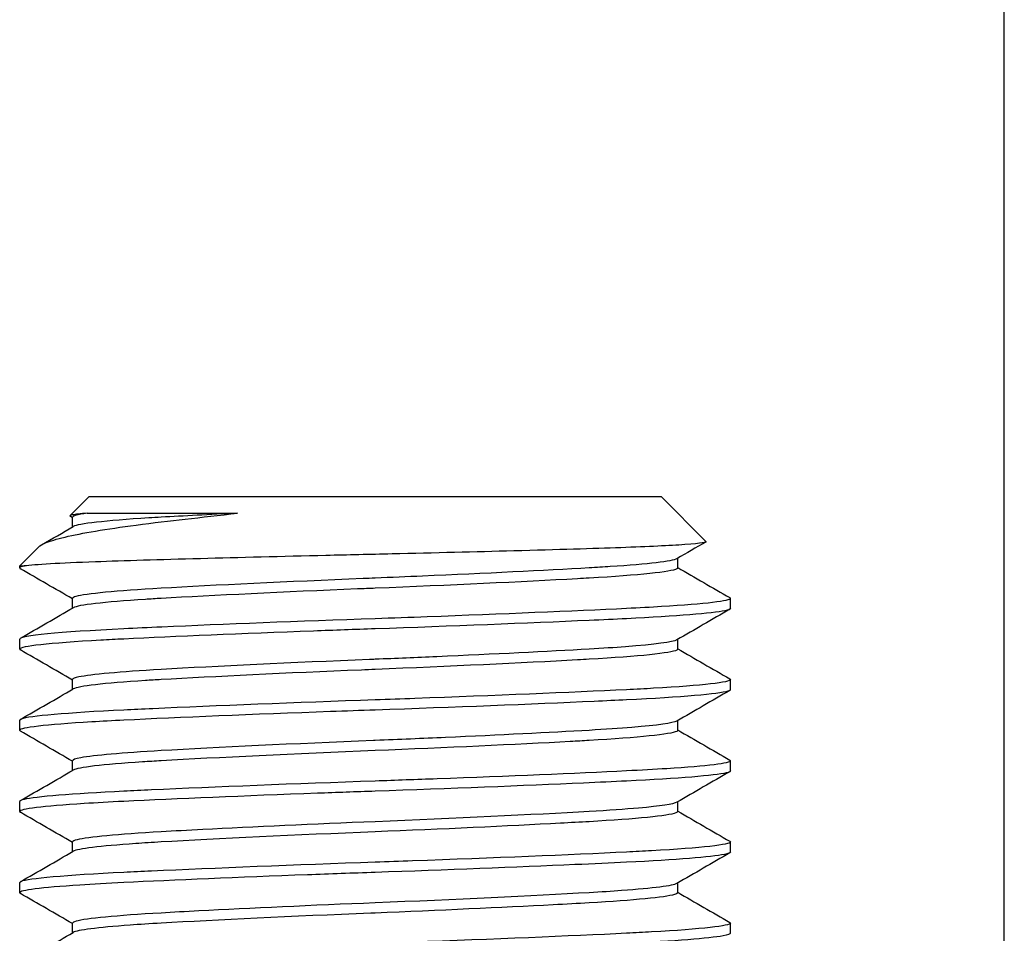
# Model space of a CAD drawing. Extents: x 0 to 796, y 0 to 496.
# Tile 230 of 242: x 731.903 to 732.509, y 292.987 to 293.549. Entities that reach past the tile are written whole.
import ezdxf

# ---------------------------------------------------------------- set-up
doc = ezdxf.new("R2010")
doc.units = 0
doc.header["$LTSCALE"] = 12
doc.header["$MEASUREMENT"] = 0
doc.layers.add('X', color=1, linetype='CONTINUOUS')

msp = doc.modelspace()

# ---------------------------------------------------------------- linework, layer by layer
at = {"layer": 'X'}
for p, q in [((732.50864, 290.7739), (732.50864, 297.96823)), ((731.94505, 293.2554), (731.93346, 293.2438)), ((732.29755, 293.2554), (731.94505, 293.2554)), ((732.29755, 293.2554), (732.325, 293.22795)), ((731.94412, 293.24537), (732.03668, 293.24537)), ((731.93503, 293.24262), (731.93359, 293.24346)), ((731.93503, 293.23691), (731.93503, 293.24289)), ((731.91437, 293.22472), (731.90255, 293.2129)), ((732.30758, 293.21164), (732.30758, 293.21762)), ((731.90255, 293.2129), (731.90541, 293.2129)), ((731.90255, 293.21164), (731.90255, 293.2129)), ((731.93503, 293.18691), (731.93503, 293.19289)), ((732.34005, 293.18664), (732.34005, 293.19289)), ((731.90255, 293.16164), (731.90255, 293.16789)), ((732.30758, 293.16164), (732.30758, 293.16762)), ((731.93503, 293.13691), (731.93503, 293.14289)), ((732.34005, 293.13664), (732.34005, 293.14289)), ((731.90255, 293.11164), (731.90255, 293.11789)), ((732.30758, 293.11164), (732.30758, 293.11762)), ((731.93503, 293.08691), (731.93503, 293.09289)), ((732.34005, 293.08664), (732.34005, 293.09289)), ((731.90255, 293.06164), (731.90255, 293.06789)), ((732.30758, 293.06164), (732.30758, 293.06762)), ((731.93503, 293.03691), (731.93503, 293.04289)), ((732.34005, 293.03664), (732.34005, 293.04289)), ((731.90255, 293.01164), (731.90255, 293.01789)), ((732.30758, 293.01164), (732.30758, 293.01762)), ((731.93503, 292.98691), (731.93503, 292.99289)), ((732.34005, 292.98664), (732.34005, 292.99289))]:
    msp.add_line(p, q, dxfattribs=at)
msp.add_ellipse((732.12154, 293.21477), major_axis=(0.21899, 0.00313), ratio=0.034455, start_param=2.979502, end_param=3.140434, dxfattribs=at)
for points, knots in [([(731.91437, 293.22472), (731.9151, 293.22543), (731.91639, 293.22622), (731.92119, 293.22823), (731.92523, 293.22944), (731.94083, 293.23314), (731.95569, 293.23566), (731.98467, 293.23947), (731.99493, 293.24064), (732.01459, 293.24291), (732.02541, 293.24413), (732.03668, 293.24537)], [0, 0, 0, 0, 0.0540506, 0.0540506, 0.1306386, 0.1306386, 0.2829163, 0.2829163, 0.3686914, 0.3686914, 0.4612272, 0.4612272, 0.4612272, 0.4612272]), ([(731.94412, 293.24537), (731.93984, 293.24502), (731.93681, 293.24467), (731.93357, 293.24403), (731.93308, 293.24375), (731.93359, 293.24346)], [-2.7855554, -2.7855554, -2.7855554, -2.7855554, -2.6255, -2.6255, -2.4845861, -2.4845861, -2.4845861, -2.4845861]), ([(731.94412, 293.24537), (731.93811, 293.24452), (731.93504, 293.24367), (731.93503, 293.2429), (731.93503, 293.2429), (731.93503, 293.24289), (731.93503, 293.24289)], [-59.3023543, -59.3023543, -59.3023543, -59.3023543, -59.153651, -59.153651, -59.153651, -59.1533318, -59.1533318, -59.1533318, -59.1533318]), ([(732.03668, 293.24537), (732.01932, 293.24452), (732.00333, 293.24368), (731.98967, 293.2429), (731.98708, 293.24275), (731.98456, 293.2426), (731.9821, 293.24245), (731.95511, 293.24076), (731.93856, 293.23887), (731.93551, 293.23719)], [-0.4874627, -0.4874627, -0.4874627, -0.4874627, -0.3388856, -0.3388856, -0.3388856, -0.3106769, -0.3106769, -0.3106769, 0, 0, 0, 0]), ([(732.325, 293.22795), (732.3255, 293.22745), (732.3227, 293.22678), (732.30293, 293.22537), (732.28961, 293.22474), (732.25574, 293.22355), (732.23372, 293.22289), (732.18317, 293.2215), (732.15776, 293.22087), (732.11821, 293.21995), (732.10453, 293.21965), (732.06396, 293.21868), (732.03773, 293.21801), (731.98878, 293.21668), (731.96684, 293.21606), (731.9381, 293.21499), (731.9288, 293.21457), (731.91405, 293.21373), (731.90867, 293.21331), (731.90541, 293.2129)], [-1.724621, -1.724621, -1.724621, -1.724621, -1.449462, -1.449462, -1.22106, -1.22106, -0.994311, -0.994311, -0.796884, -0.796884, -0.693861, -0.693861, -0.486744, -0.486744, -0.270172, -0.270172, -0.135274, -0.135274, -0.000001, -0.000001, -0.000001, -0.000001]), ([(732.30709, 293.21734), (732.30427, 293.21578), (732.28979, 293.21403), (732.26606, 293.21245), (732.26198, 293.21218), (732.25765, 293.21191), (732.25311, 293.21165), (732.22579, 293.21008), (732.18902, 293.20828), (732.15055, 293.20662), (732.14093, 293.2062), (732.13119, 293.20579), (732.12143, 293.2054)], [-57.6249065, -57.6249065, -57.6249065, -57.6249065, -57.3355256, -57.3355256, -57.3355256, -57.2857679, -57.2857679, -57.2857679, -56.9866169, -56.9866169, -56.9866169, -56.9118493, -56.9118493, -56.9118493, -56.9118493]), ([(732.30758, 293.21164), (732.30758, 293.21145), (732.3074, 293.21126), (732.30704, 293.21106), (732.30369, 293.20923), (732.28384, 293.20716), (732.25311, 293.2054), (732.25075, 293.20526), (732.24833, 293.20513), (732.24583, 293.20499), (732.21214, 293.20311), (732.16677, 293.20098), (732.12143, 293.19915)], [-2.7595154, -2.7595154, -2.7595154, -2.7595154, -2.7232009, -2.7232009, -2.7232009, -2.3868489, -2.3868489, -2.3868489, -2.361112, -2.361112, -2.361112, -2.0137699, -2.0137699, -2.0137699, -2.0137699]), ([(732.12143, 293.2054), (732.11893, 293.2053), (732.11644, 293.20519), (732.11394, 293.20509), (732.06756, 293.20318), (732.02213, 293.20101), (731.98967, 293.19915), (731.96208, 293.19757), (731.94316, 293.19575), (731.93719, 293.19407), (731.93575, 293.19367), (731.93503, 293.19328), (731.93503, 293.1929), (731.93503, 293.1929), (731.93503, 293.19289), (731.93503, 293.19289)], [-56.9118493, -56.9118493, -56.9118493, -56.9118493, -56.8927645, -56.8927645, -56.8927645, -56.5380352, -56.5380352, -56.5380352, -56.236531, -56.236531, -56.236531, -56.164027, -56.164027, -56.164027, -56.1637085, -56.1637085, -56.1637085, -56.1637085]), ([(732.12143, 293.19915), (732.11781, 293.199), (732.11419, 293.19885), (732.11058, 293.1987), (732.06556, 293.19684), (732.02124, 293.1947), (731.98967, 293.1929), (731.98631, 293.19271), (731.98305, 293.19251), (731.97993, 293.19231), (731.95421, 293.19066), (731.93847, 293.18882), (731.93551, 293.18719)], [-3.4714048, -3.4714048, -3.4714048, -3.4714048, -3.4436927, -3.4436927, -3.4436927, -3.0984985, -3.0984985, -3.0984985, -3.0617398, -3.0617398, -3.0617398, -2.7595154, -2.7595154, -2.7595154, -2.7595154]), ([(732.33965, 293.19336), (732.33991, 293.1932), (732.34005, 293.19305), (732.34005, 293.1929), (732.34008, 293.19131), (732.32497, 293.1895), (732.29763, 293.18782), (732.2911, 293.18742), (732.28383, 293.18703), (732.27608, 293.18665), (732.24339, 293.18505), (732.19942, 293.18322), (732.15335, 293.18153), (732.1428, 293.18115), (732.13204, 293.18076), (732.12145, 293.1804), (732.07484, 293.17879), (732.02762, 293.17694), (731.99006, 293.17524), (731.98182, 293.17487), (731.97395, 293.1745), (731.96673, 293.17415), (731.92655, 293.17219), (731.90259, 293.16988), (731.90255, 293.1679)], [1.369699, 1.369699, 1.369699, 1.369699, 1.403341, 1.403341, 1.403341, 1.756796, 1.756796, 1.756796, 1.841162, 1.841162, 1.841162, 2.197348, 2.197348, 2.197348, 2.278895, 2.278895, 2.278895, 2.63784, 2.63784, 2.63784, 2.716544, 2.716544, 2.716544, 3.153995, 3.153995, 3.153995, 3.153995]), ([(732.34005, 293.18664), (732.34005, 293.1862), (732.33891, 293.18574), (732.33664, 293.18527), (732.32883, 293.18365), (732.30698, 293.18191), (732.27608, 293.1804), (732.26896, 293.18005), (732.26121, 293.17969), (732.25304, 293.17932), (732.21541, 293.17761), (732.16789, 293.17575), (732.12145, 293.17415), (732.10887, 293.17371), (732.09603, 293.17326), (732.08348, 293.17279), (732.03961, 293.17117), (731.99782, 293.16941), (731.96673, 293.1679), (731.96178, 293.16766), (731.95701, 293.16741), (731.95249, 293.16715), (731.92046, 293.16536), (731.90259, 293.16338), (731.90255, 293.16165)], [63.655525, 63.655525, 63.655525, 63.655525, 63.754379, 63.754379, 63.754379, 64.093101, 64.093101, 64.093101, 64.171242, 64.171242, 64.171242, 64.531085, 64.531085, 64.531085, 64.628534, 64.628534, 64.628534, 64.969104, 64.969104, 64.969104, 65.023308, 65.023308, 65.023308, 65.407436, 65.407436, 65.407436, 65.407436]), ([(732.30709, 293.16734), (732.3047, 293.16599), (732.29368, 293.16451), (732.27538, 293.16311), (732.2688, 293.16261), (732.26133, 293.16212), (732.25311, 293.16165), (732.22774, 293.16019), (732.19451, 293.15855), (732.15928, 293.157), (732.14685, 293.15645), (732.13417, 293.15591), (732.12143, 293.1554)], [-54.6323655, -54.6323655, -54.6323655, -54.6323655, -54.3822019, -54.3822019, -54.3822019, -54.292397, -54.292397, -54.292397, -54.0153831, -54.0153831, -54.0153831, -53.9176985, -53.9176985, -53.9176985, -53.9176985]), ([(732.30758, 293.16164), (732.30758, 293.16145), (732.3074, 293.16126), (732.30704, 293.16106), (732.30369, 293.15923), (732.28378, 293.15716), (732.25311, 293.1554), (732.25076, 293.15526), (732.24834, 293.15513), (732.24585, 293.15499), (732.21219, 293.15312), (732.16683, 293.15099), (732.12143, 293.14915)], [-5.7440805, -5.7440805, -5.7440805, -5.7440805, -5.7076565, -5.7076565, -5.7076565, -5.3713025, -5.3713025, -5.3713025, -5.3455927, -5.3455927, -5.3455927, -4.9979224, -4.9979224, -4.9979224, -4.9979224]), ([(732.12143, 293.1554), (732.12027, 293.15535), (732.11911, 293.1553), (732.11796, 293.15526), (732.0702, 293.15331), (732.02325, 293.15107), (731.98967, 293.14915), (731.96428, 293.14769), (731.94633, 293.14605), (731.93897, 293.1445), (731.93636, 293.14395), (731.93504, 293.14341), (731.93503, 293.1429), (731.93503, 293.1429), (731.93503, 293.14289), (731.93503, 293.14289)], [-53.9176985, -53.9176985, -53.9176985, -53.9176985, -53.9088384, -53.9088384, -53.9088384, -53.54293, -53.54293, -53.54293, -53.2661834, -53.2661834, -53.2661834, -53.1680075, -53.1680075, -53.1680075, -53.1676899, -53.1676899, -53.1676899, -53.1676899]), ([(732.12143, 293.14915), (732.11862, 293.14903), (732.1158, 293.14892), (732.11299, 293.1488), (732.06709, 293.14691), (732.02174, 293.14473), (731.98967, 293.1429), (731.98632, 293.14271), (731.98307, 293.14251), (731.97994, 293.14231), (731.95422, 293.14066), (731.93848, 293.13882), (731.93551, 293.13719)], [-6.4560692, -6.4560692, -6.4560692, -6.4560692, -6.434545, -6.434545, -6.434545, -6.0831689, -6.0831689, -6.0831689, -6.0464237, -6.0464237, -6.0464237, -5.7440805, -5.7440805, -5.7440805, -5.7440805]), ([(732.33965, 293.14336), (732.33991, 293.1432), (732.34005, 293.14305), (732.34005, 293.1429), (732.34008, 293.14123), (732.32315, 293.13929), (732.29273, 293.13753), (732.28753, 293.13723), (732.28192, 293.13693), (732.27608, 293.13665), (732.24177, 293.13497), (732.19467, 293.13302), (732.14578, 293.13126), (732.13768, 293.13096), (732.12949, 293.13067), (732.12145, 293.1304), (732.07274, 293.12872), (732.02302, 293.12676), (731.98449, 293.12499), (731.97826, 293.1247), (731.97229, 293.12442), (731.96673, 293.12415), (731.93159, 293.12243), (731.90841, 293.12043), (731.90357, 293.11863), (731.90289, 293.11838), (731.90256, 293.11814), (731.90255, 293.1179)], [4.869939, 4.869939, 4.869939, 4.869939, 4.90368, 4.90368, 4.90368, 5.277113, 5.277113, 5.277113, 5.340914, 5.340914, 5.340914, 5.715949, 5.715949, 5.715949, 5.778093, 5.778093, 5.778093, 6.154409, 6.154409, 6.154409, 6.215221, 6.215221, 6.215221, 6.598943, 6.598943, 6.598943, 6.652043, 6.652043, 6.652043, 6.652043]), ([(732.34005, 293.13664), (732.34005, 293.13635), (732.33955, 293.13605), (732.33855, 293.13574), (732.33285, 293.13399), (732.31008, 293.13206), (732.27608, 293.1304), (732.26988, 293.13009), (732.26317, 293.12978), (732.25617, 293.12946), (732.21804, 293.12772), (732.16931, 293.1258), (732.12145, 293.12415), (732.11236, 293.12383), (732.10309, 293.12351), (732.09397, 293.12318), (732.04624, 293.12144), (732.0004, 293.11954), (731.96673, 293.1179), (731.95968, 293.11755), (731.95299, 293.11719), (731.94691, 293.11683), (731.9184, 293.11512), (731.90258, 293.11328), (731.90255, 293.11165)], [60.149359, 60.149359, 60.149359, 60.149359, 60.214862, 60.214862, 60.214862, 60.587292, 60.587292, 60.587292, 60.655293, 60.655293, 60.655293, 61.02566, 61.02566, 61.02566, 61.096002, 61.096002, 61.096002, 61.464094, 61.464094, 61.464094, 61.541117, 61.541117, 61.541117, 61.90273, 61.90273, 61.90273, 61.90273]), ([(732.30709, 293.11734), (732.30488, 293.11609), (732.29531, 293.11473), (732.27939, 293.11343), (732.27192, 293.11282), (732.26309, 293.11222), (732.25311, 293.11165), (732.22892, 293.11026), (732.19786, 293.10871), (732.16464, 293.10723), (732.15052, 293.1066), (732.13601, 293.10599), (732.12143, 293.1054)], [-51.6323293, -51.6323293, -51.6323293, -51.6323293, -51.4002517, -51.4002517, -51.4002517, -51.2913832, -51.2913832, -51.2913832, -51.0277112, -51.0277112, -51.0277112, -50.9156337, -50.9156337, -50.9156337, -50.9156337]), ([(731.90255, 293.11165), (731.90255, 293.11154), (731.90262, 293.11142), (731.90276, 293.11131), (731.90282, 293.11127), (731.90288, 293.11122), (731.90296, 293.11118)], [60.1149691, 60.1149691, 60.1149691, 60.1149691, 60.13963149, 60.13963149, 60.13963149, 60.14935925, 60.14935925, 60.14935925, 60.14935925]), ([(732.30758, 293.11164), (732.30758, 293.11144), (732.30737, 293.11123), (732.30696, 293.11102), (732.30339, 293.10919), (732.28356, 293.10714), (732.25311, 293.1054), (732.24941, 293.10519), (732.24551, 293.10497), (732.24145, 293.10475), (732.20812, 293.10292), (732.16494, 293.10091), (732.12143, 293.09915)], [-8.7304386, -8.7304386, -8.7304386, -8.7304386, -8.6914951, -8.6914951, -8.6914951, -8.3573377, -8.3573377, -8.3573377, -8.3167692, -8.3167692, -8.3167692, -7.9836706, -7.9836706, -7.9836706, -7.9836706]), ([(732.12143, 293.1054), (732.12105, 293.10538), (732.12066, 293.10537), (732.12028, 293.10535), (732.07174, 293.10338), (732.02394, 293.10111), (731.98967, 293.09915), (731.96557, 293.09777), (731.94828, 293.09623), (731.94027, 293.09476), (731.9368, 293.09412), (731.93504, 293.0935), (731.93503, 293.0929), (731.93503, 293.0929), (731.93503, 293.09289), (731.93503, 293.09289)], [-50.9156337, -50.9156337, -50.9156337, -50.9156337, -50.9127076, -50.9127076, -50.9127076, -50.5397449, -50.5397449, -50.5397449, -50.2773686, -50.2773686, -50.2773686, -50.1637047, -50.1637047, -50.1637047, -50.1633873, -50.1633873, -50.1633873, -50.1633873]), ([(732.12143, 293.09915), (732.07265, 293.09717), (732.02376, 293.09485), (731.98967, 293.0929), (731.9857, 293.09267), (731.98185, 293.09244), (731.97821, 293.0922), (731.95343, 293.09058), (731.9384, 293.08879), (731.93551, 293.08719)], [-9.4432608, -9.4432608, -9.4432608, -9.4432608, -9.0699062, -9.0699062, -9.0699062, -9.0264202, -9.0264202, -9.0264202, -8.7304386, -8.7304386, -8.7304386, -8.7304386]), ([(732.33965, 293.09336), (732.33991, 293.0932), (732.34005, 293.09305), (732.34005, 293.0929), (732.34008, 293.09139), (732.3262, 293.08964), (732.30083, 293.08802), (732.29346, 293.08755), (732.28508, 293.08709), (732.27608, 293.08665), (732.24503, 293.08513), (732.20334, 293.08338), (732.15947, 293.08176), (732.14689, 293.08129), (732.13405, 293.08083), (732.12145, 293.0804), (732.07245, 293.07871), (732.02237, 293.07673), (731.98373, 293.07495), (731.97777, 293.07468), (731.97208, 293.07441), (731.96673, 293.07415), (731.93468, 293.07259), (731.91243, 293.07078), (731.90524, 293.06911), (731.90346, 293.0687), (731.90256, 293.06829), (731.90255, 293.0679)], [8.366399, 8.366399, 8.366399, 8.366399, 8.40023, 8.40023, 8.40023, 8.738747, 8.738747, 8.738747, 8.837128, 8.837128, 8.837128, 9.176659, 9.176659, 9.176659, 9.274, 9.274, 9.274, 9.652415, 9.652415, 9.652415, 9.710847, 9.710847, 9.710847, 10.06055, 10.06055, 10.06055, 10.147429, 10.147429, 10.147429, 10.147429]), ([(732.34005, 293.08664), (732.34005, 293.08626), (732.33919, 293.08586), (732.33747, 293.08545), (732.33043, 293.08378), (732.30839, 293.08197), (732.27608, 293.0804), (732.26794, 293.08), (732.25903, 293.07958), (732.24965, 293.07916), (732.21269, 293.07751), (732.16687, 293.07571), (732.12145, 293.07415), (732.1096, 293.07374), (732.09759, 293.07331), (732.08584, 293.07288), (732.04113, 293.07123), (731.99866, 293.06945), (731.96673, 293.0679), (731.95781, 293.06746), (731.94957, 293.06701), (731.94231, 293.06655), (731.91669, 293.06492), (731.90258, 293.06319), (731.90255, 293.06165)], [56.638459, 56.638459, 56.638459, 56.638459, 56.724351, 56.724351, 56.724351, 57.076995, 57.076995, 57.076995, 57.165853, 57.165853, 57.165853, 57.515998, 57.515998, 57.515998, 57.607359, 57.607359, 57.607359, 57.955097, 57.955097, 57.955097, 58.052158, 58.052158, 58.052158, 58.394332, 58.394332, 58.394332, 58.394332]), ([(732.30709, 293.06734), (732.30509, 293.0662), (732.29699, 293.06497), (732.28353, 293.06378), (732.27527, 293.06305), (732.26504, 293.06233), (732.25311, 293.06165), (732.21855, 293.05967), (732.17035, 293.05738), (732.12143, 293.0554)], [-48.6232553, -48.6232553, -48.6232553, -48.6232553, -48.4112979, -48.4112979, -48.4112979, -48.281256, -48.281256, -48.281256, -47.9046066, -47.9046066, -47.9046066, -47.9046066]), ([(731.90255, 293.06165), (731.90255, 293.0616), (731.90257, 293.06155), (731.90259, 293.0615), (731.90265, 293.06139), (731.90278, 293.06128), (731.90296, 293.06118)], [56.6040152, 56.6040152, 56.6040152, 56.6040152, 56.61516909, 56.61516909, 56.61516909, 56.6384587, 56.6384587, 56.6384587, 56.6384587]), ([(732.30758, 293.06164), (732.30758, 293.06136), (732.30718, 293.06107), (732.30639, 293.06077), (732.3017, 293.05901), (732.28234, 293.05707), (732.25311, 293.0554), (732.2476, 293.05508), (732.24164, 293.05475), (732.23543, 293.05442), (732.20309, 293.05269), (732.16241, 293.05081), (732.12143, 293.04915)], [-11.7208258, -11.7208258, -11.7208258, -11.7208258, -11.6671419, -11.6671419, -11.6671419, -11.3471255, -11.3471255, -11.3471255, -11.2868359, -11.2868359, -11.2868359, -10.9729349, -10.9729349, -10.9729349, -10.9729349]), ([(732.12143, 293.0554), (732.0837, 293.05387), (732.04622, 293.05215), (732.01533, 293.05055), (732.00618, 293.05007), (731.99758, 293.0496), (731.98967, 293.04915), (731.9629, 293.04762), (731.94465, 293.04589), (731.93797, 293.04428), (731.93603, 293.04381), (731.93504, 293.04334), (731.93503, 293.0429), (731.93503, 293.0429), (731.93503, 293.04289), (731.93503, 293.04289)], [-47.9046066, -47.9046066, -47.9046066, -47.9046066, -47.6141644, -47.6141644, -47.6141644, -47.5281128, -47.5281128, -47.5281128, -47.236752, -47.236752, -47.236752, -47.151773, -47.151773, -47.151773, -47.1514557, -47.1514557, -47.1514557, -47.1514557]), ([(732.12143, 293.04915), (732.07258, 293.04717), (732.02392, 293.04486), (731.98967, 293.0429), (731.98411, 293.04258), (731.97881, 293.04225), (731.97396, 293.04191), (731.95169, 293.04037), (731.93822, 293.0387), (731.93551, 293.03719)], [-12.4351613, -12.4351613, -12.4351613, -12.4351613, -12.0610227, -12.0610227, -12.0610227, -12.0001958, -12.0001958, -12.0001958, -11.7208258, -11.7208258, -11.7208258, -11.7208258]), ([(732.33965, 293.04336), (732.33991, 293.0432), (732.34005, 293.04305), (732.34005, 293.0429), (732.34009, 293.04121), (732.32266, 293.03923), (732.2914, 293.03745), (732.28657, 293.03718), (732.28144, 293.03691), (732.27608, 293.03665), (732.24142, 293.03496), (732.19376, 293.03298), (732.14431, 293.0312), (732.13667, 293.03093), (732.12902, 293.03066), (732.12145, 293.0304), (732.07238, 293.02871), (732.02242, 293.02673), (731.98375, 293.02495), (731.97778, 293.02468), (731.97208, 293.02441), (731.96673, 293.02415), (731.93094, 293.0224), (731.90766, 293.02036), (731.90334, 293.01854), (731.90282, 293.01832), (731.90256, 293.01811), (731.90255, 293.0179)], [11.861035, 11.861035, 11.861035, 11.861035, 11.894821, 11.894821, 11.894821, 12.273153, 12.273153, 12.273153, 12.331583, 12.331583, 12.331583, 12.709937, 12.709937, 12.709937, 12.76834, 12.76834, 12.76834, 13.1467, 13.1467, 13.1467, 13.205095, 13.205095, 13.205095, 13.595154, 13.595154, 13.595154, 13.641914, 13.641914, 13.641914, 13.641914]), ([(732.34005, 293.03664), (732.34005, 293.03618), (732.33879, 293.03569), (732.33631, 293.0352), (732.32827, 293.0336), (732.30695, 293.0319), (732.27608, 293.0304), (732.26637, 293.02992), (732.25568, 293.02943), (732.24431, 293.02893), (732.20839, 293.02734), (732.16493, 293.02565), (732.12145, 293.02415), (732.10748, 293.02367), (732.09347, 293.02316), (732.07978, 293.02265), (732.03732, 293.02107), (731.99736, 293.01939), (731.96673, 293.0179), (731.95661, 293.0174), (731.94747, 293.01689), (731.93953, 293.01637), (731.91565, 293.0148), (731.90258, 293.01313), (731.90255, 293.01165)], [53.120935, 53.120935, 53.120935, 53.120935, 53.224583, 53.224583, 53.224583, 53.560308, 53.560308, 53.560308, 53.666031, 53.666031, 53.666031, 54.000171, 54.000171, 54.000171, 54.107487, 54.107487, 54.107487, 54.440154, 54.440154, 54.440154, 54.550005, 54.550005, 54.550005, 54.880263, 54.880263, 54.880263, 54.880263]), ([(732.30709, 293.01734), (732.30458, 293.01593), (732.29271, 293.01439), (732.27304, 293.01294), (732.26708, 293.0125), (732.26038, 293.01206), (732.25311, 293.01165), (732.21867, 293.00967), (732.17033, 293.00738), (732.12143, 293.0054)], [-45.6131733, -45.6131733, -45.6131733, -45.6131733, -45.3516522, -45.3516522, -45.3516522, -45.2723145, -45.2723145, -45.2723145, -44.8968637, -44.8968637, -44.8968637, -44.8968637]), ([(731.90255, 293.01165), (731.90255, 293.01163), (731.90255, 293.01162), (731.90256, 293.0116), (731.90258, 293.01146), (731.90272, 293.01132), (731.90296, 293.01118)], [53.08640889, 53.08640889, 53.08640889, 53.08640889, 53.08970329, 53.08970329, 53.08970329, 53.12093469, 53.12093469, 53.12093469, 53.12093469]), ([(732.30758, 293.01164), (732.30758, 293.01127), (732.30689, 293.01089), (732.30554, 293.0105), (732.29971, 293.00881), (732.28095, 293.00699), (732.25311, 293.0054), (732.24624, 293.005), (732.23877, 293.00459), (732.23089, 293.00418), (732.19937, 293.00252), (732.16054, 293.00073), (732.12143, 292.99915)], [-14.7176222, -14.7176222, -14.7176222, -14.7176222, -14.6470274, -14.6470274, -14.6470274, -14.3430415, -14.3430415, -14.3430415, -14.2680969, -14.2680969, -14.2680969, -13.9679979, -13.9679979, -13.9679979, -13.9679979]), ([(732.12143, 293.0054), (732.08272, 293.00383), (732.04427, 293.00207), (732.01292, 293.00042), (732.00467, 292.99999), (731.99685, 292.99956), (731.98967, 292.99915), (731.9621, 292.99757), (731.94345, 292.99578), (731.93734, 292.99411), (731.93581, 292.9937), (731.93504, 292.99329), (731.93503, 292.9929), (731.93503, 292.9929), (731.93503, 292.99289), (731.93503, 292.99289)], [-44.8968637, -44.8968637, -44.8968637, -44.8968637, -44.5997186, -44.5997186, -44.5997186, -44.5215336, -44.5215336, -44.5215336, -44.2212302, -44.2212302, -44.2212302, -44.1463473, -44.1463473, -44.1463473, -44.1460296, -44.1460296, -44.1460296, -44.1460296]), ([(732.12143, 292.99915), (732.12049, 292.99911), (732.11956, 292.99907), (732.11863, 292.99903), (732.07064, 292.99708), (732.02344, 292.99483), (731.98967, 292.9929), (731.98271, 292.9925), (731.97626, 292.99208), (731.97048, 292.99166), (731.95027, 292.9902), (731.93806, 292.98863), (731.93551, 292.98719)], [-15.4339444, -15.4339444, -15.4339444, -15.4339444, -15.4267831, -15.4267831, -15.4267831, -15.0588074, -15.0588074, -15.0588074, -14.9829739, -14.9829739, -14.9829739, -14.7176222, -14.7176222, -14.7176222, -14.7176222]), ([(732.33965, 292.99336), (732.33991, 292.9932), (732.34005, 292.99305), (732.34005, 292.9929), (732.34009, 292.99121), (732.3227, 292.98924), (732.29144, 292.98746), (732.28659, 292.98718), (732.28145, 292.98691), (732.27608, 292.98665), (732.24147, 292.98496), (732.19382, 292.98299), (732.14437, 292.98121), (732.13671, 292.98093), (732.12904, 292.98066), (732.12145, 292.9804), (732.07246, 292.97871), (732.02245, 292.97673), (731.98378, 292.97495), (731.97779, 292.97468), (731.97209, 292.97441), (731.96673, 292.97415), (731.93084, 292.9724), (731.90749, 292.97034), (731.90329, 292.96852), (731.9028, 292.96831), (731.90256, 292.9681), (731.90255, 292.9679)], [15.355146, 15.355146, 15.355146, 15.355146, 15.388942, 15.388942, 15.388942, 15.767133, 15.767133, 15.767133, 15.825745, 15.825745, 15.825745, 16.203964, 16.203964, 16.203964, 16.262565, 16.262565, 16.262565, 16.640843, 16.640843, 16.640843, 16.699406, 16.699406, 16.699406, 17.091218, 17.091218, 17.091218, 17.136563, 17.136563, 17.136563, 17.136563]), ([(732.34005, 292.98664), (732.34005, 292.98613), (732.33852, 292.98559), (732.33551, 292.98505), (732.32694, 292.9835), (732.30609, 292.98186), (732.27608, 292.9804), (732.26053, 292.97964), (732.24274, 292.97884), (732.22333, 292.97802), (732.19208, 292.97671), (732.15688, 292.97537), (732.12145, 292.97415), (732.0994, 292.97339), (732.07751, 292.97258), (732.05651, 292.97177), (732.02281, 292.97046), (731.99176, 292.96912), (731.96673, 292.9679), (731.92624, 292.96592), (731.90274, 292.96364), (731.90255, 292.96167), (731.90255, 292.96166), (731.90255, 292.96165), (731.90255, 292.96165)], [49.5963, 49.5963, 49.5963, 49.5963, 49.710794, 49.710794, 49.710794, 50.036676, 50.036676, 50.036676, 50.205572, 50.205572, 50.205572, 50.477522, 50.477522, 50.477522, 50.646699, 50.646699, 50.646699, 50.918267, 50.918267, 50.918267, 51.357448, 51.357448, 51.357448, 51.358881, 51.358881, 51.358881, 51.358881])]:
    msp.add_open_spline(points, degree=3, knots=knots, dxfattribs=at)
for points in [[(731.91598, 293.22589), (731.92249, 293.22966), (731.929, 293.23342), (731.93551, 293.23719)], [(732.32488, 293.22763), (732.31895, 293.2242), (732.31302, 293.22077), (732.30709, 293.21734)], [(731.90255, 293.21165), (731.90255, 293.21149), (731.90269, 293.21134), (731.90296, 293.21118)], [(731.93503, 293.19262), (731.92434, 293.19881), (731.91365, 293.20499), (731.90296, 293.21118)], [(732.30758, 293.21191), (732.31827, 293.20573), (732.32895, 293.19954), (732.33965, 293.19336)], [(731.90296, 293.16836), (731.91381, 293.17463), (731.92466, 293.18091), (731.93551, 293.18719)], [(732.33964, 293.18618), (732.32879, 293.1799), (732.31794, 293.17362), (732.30709, 293.16734)], [(731.90255, 293.1679), (731.90255, 293.1679), (731.90255, 293.16789), (731.90255, 293.16789)], [(731.90255, 293.16165), (731.90255, 293.16149), (731.90269, 293.16134), (731.90296, 293.16118)], [(731.93503, 293.14262), (731.92434, 293.14881), (731.91365, 293.15499), (731.90296, 293.16118)], [(732.30758, 293.16191), (732.31827, 293.15573), (732.32895, 293.14954), (732.33965, 293.14336)], [(731.90296, 293.11836), (731.91381, 293.12463), (731.92466, 293.13091), (731.93551, 293.13719)], [(732.33964, 293.13618), (732.32879, 293.1299), (732.31794, 293.12362), (732.30709, 293.11734)], [(731.90255, 293.1179), (731.90255, 293.1179), (731.90255, 293.11789), (731.90255, 293.11789)], [(732.30758, 293.11191), (732.31827, 293.10573), (732.32895, 293.09954), (732.33965, 293.09336)], [(731.93503, 293.09262), (731.92434, 293.09881), (731.91365, 293.10499), (731.90296, 293.11118)], [(731.90296, 293.06836), (731.91381, 293.07463), (731.92466, 293.08091), (731.93551, 293.08719)], [(732.33964, 293.08618), (732.32879, 293.0799), (732.31794, 293.07362), (732.30709, 293.06734)], [(731.90255, 293.0679), (731.90255, 293.0679), (731.90255, 293.06789), (731.90255, 293.06789)], [(731.93503, 293.04262), (731.92434, 293.04881), (731.91365, 293.05499), (731.90296, 293.06118)], [(732.30758, 293.06191), (732.31827, 293.05573), (732.32895, 293.04954), (732.33965, 293.04336)], [(731.90296, 293.01836), (731.91381, 293.02463), (731.92466, 293.03091), (731.93551, 293.03719)], [(732.33964, 293.03618), (732.32879, 293.0299), (732.31794, 293.02362), (732.30709, 293.01734)], [(731.90255, 293.0179), (731.90255, 293.0179), (731.90255, 293.01789), (731.90255, 293.01789)], [(731.93503, 292.99262), (731.92434, 292.99881), (731.91365, 293.00499), (731.90296, 293.01118)], [(732.30758, 293.01191), (732.31827, 293.00573), (732.32895, 292.99954), (732.33965, 292.99336)], [(731.90296, 292.96836), (731.91381, 292.97463), (731.92466, 292.98091), (731.93551, 292.98719)]]:
    msp.add_open_spline(points, degree=3, dxfattribs=at)

doc.saveas('drawing.dxf')
